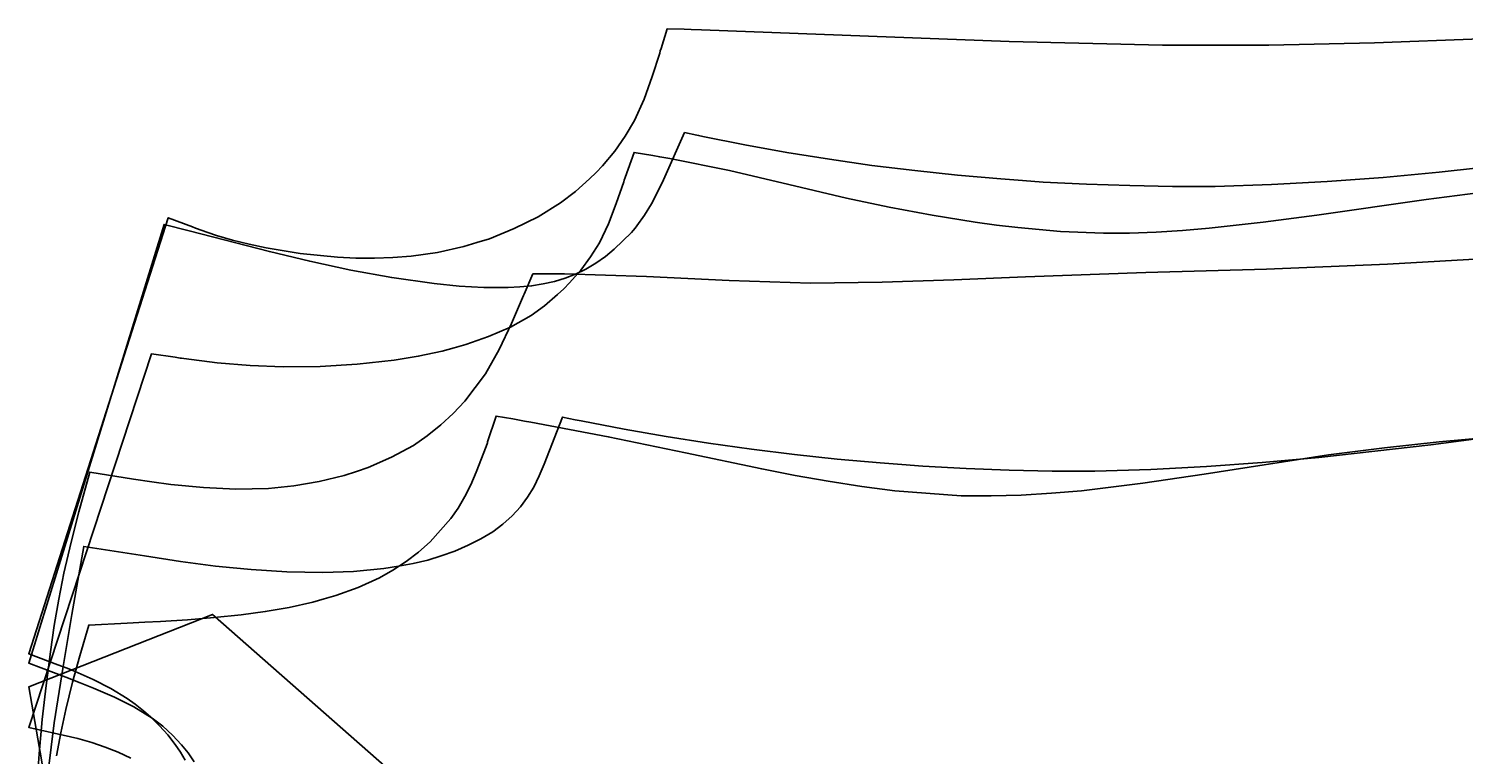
# Model space of a CAD drawing. Header units: millimetres. Extents: x 0 to 1298, y -1 to 755.
# Tile 175 of 179: x 0 to 554, y 468 to 748. Entities that reach past the tile are written whole.
import ezdxf

# ---------------------------------------------------------------- set-up
doc = ezdxf.new("R2010")
doc.units = ezdxf.units.MM
doc.layers.add('1', color=7, linetype='Continuous')
doc.layers.add('19', color=7, linetype='Continuous')

# ---------------------------------------------------------------- blocks, each defined once
blk = doc.blocks.new('PART021')
at = {"layer": '1'}
blk.add_lwpolyline([(127.8, 156.8), (126.6, 162.2), (125.7, 166.1), (124.2, 174), (122.8, 181.8), (121.4, 191.6), (119.7, 205.8), (118.7, 219.5), (118.2, 229.7), (117.8, 238.3), (117.6, 242.8), (117.4, 247.5), (117.3, 249.3), (117.1, 251.8), (117, 254.2), (116.8, 256.4), (116.8, 258.3), (116.7, 259.5), (116.7, 264.1), (116.8, 266), (117, 268.2), (117.1, 270.6), (117.2, 273.2), (117.3, 274.9), (117.6, 279.6), (117.8, 284.1), (118.1, 292.7), (118.5, 302.9), (119.5, 316.7), (121.1, 330.8), (122.5, 340.6), (123.8, 348.5), (125.3, 356.4), (126.2, 360.3), (127.4, 365.7), (128.9, 372.8), (130.4, 379.7), (132.3, 387.3), (134.2, 393.5), (136.2, 399.8), (138.4, 406.2), (140.8, 412.6), (142.8, 417.9), (145.4, 425), (146.9, 428.6), (148.3, 432.5), (154.6, 448.7), (71, 522.2), (0, 494.2), (3.5, 474.1), (4, 471.2), (4.8, 466.8), (5.6, 462.1), (6.3, 457.9), (7, 453.8), (7.9, 448.1), (8.9, 441.5), (9.9, 433.6), (10.8, 425.9), (11.4, 419.7), (12, 412.1), (12.3, 407.3), (12.6, 401.6), (12.7, 398.5), (12.7, 392.1), (12.4, 387.7), (11.8, 383), (11.3, 379.3), (10.7, 375.4), (9, 365.1), (7.4, 355.5), (5.5, 341.8), (4.3, 330.9), (3, 316.9), (2.3, 306.9), (2, 301.6), (1.5, 293.1), (1, 281.6), (0.9, 274.7), (0.6, 261.4), (0.6, 258), (0.7, 257.2), (0.9, 247.2), (1.1, 240.3), (1.7, 228.8), (2.2, 220.3), (2.5, 215), (3.3, 205), (4.6, 191.1), (5.9, 180.2), (7.8, 166.4), (9.4, 156.9), (10.3, 151.6), (11.2, 146.5), (11.8, 142.7), (12.3, 139), (12.9, 134.3), (13.2, 129.8), (13.3, 126.4), (13.3, 123.5), (13.2, 120.4), (12.9, 114.7), (12.7, 109.9), (12, 102.2), (11.4, 96.1), (10.6, 88.4), (9.6, 80.4), (8.7, 73.9), (7.8, 68.2), (6.4, 59.8), (5.4, 53.6), (4.9, 50.6), (4.4, 47.8), (1, 27.7), (72.1, 0), (155.4, 73.8), (149, 90), (147.6, 93.8), (145.4, 99.3), (141.4, 109.9), (139, 116.3), (136.8, 122.7), (134.7, 129), (132.9, 135.2), (130.9, 142.8), (129.4, 149.6)], close=True, dxfattribs=at)
at = {"layer": '19'}
blk.add_text('PART021', height=1, dxfattribs=at).set_placement((0, 0))
blk = doc.blocks.new('PART057')
at = {"layer": '1'}
blk.add_lwpolyline([(563.2, 590.5), (541.7, 587.7), (498.4, 582.8), (476.6, 580.9), (455.1, 579.3), (433.5, 578.2), (411.9, 577.5), (395.4, 577.5), (378.8, 577.9), (362.2, 578.6), (345.4, 579.5), (337.3, 580.1), (329, 580.7), (312.3, 582.2), (295.9, 584), (279.2, 586), (262.7, 588.4), (246.3, 590.9), (230, 593.8), (213.4, 597), (211.1, 597.4), (206.3, 598.4), (199.2, 580.2), (197.2, 575.7), (195.1, 571.4), (192.7, 567.5), (190, 563.8), (186.8, 560.3), (183.2, 557.1), (179.3, 554.1), (174.7, 551.4), (169.8, 548.9), (164.7, 546.7), (159.4, 544.8), (154.2, 543.2), (148.6, 541.9), (142.9, 540.8), (137.2, 539.9), (125.5, 538.8), (113.6, 538.4), (99.7, 538.7), (85.9, 539.5), (79, 540.2), (72.2, 540.9), (58.6, 542.7), (44.7, 544.8), (21.3, 548.5), (16.7, 522.2), (13.2, 501.3), (9.9, 480.4), (5.2, 442.7)], dxfattribs=at)
blk = doc.blocks.new('PART060')
at = {"layer": '1'}
blk.add_lwpolyline([(588.2, 697.8), (545, 693), (523.3, 691), (501.7, 689.4), (480.1, 688.2), (458.4, 687.5), (441.9, 687.5), (425.4, 687.8), (408.7, 688.4), (391.9, 689.2), (383.9, 689.8), (375.6, 690.4), (358.9, 691.8), (342.4, 693.6), (325.8, 695.6), (309.4, 698), (292.9, 700.6), (276.7, 703.6), (260.5, 706.8), (258.8, 707.2), (258.2, 707.3), (253.4, 708.3), (245.3, 690.1), (243, 685.3), (240.6, 680.8), (237.9, 676.4), (235, 672.3), (234.3, 671.4), (233.5, 670.5), (232.9, 669.7), (226.2, 663.2), (222.8, 660.4), (219.1, 657.8), (215.2, 655.5), (211.2, 653.6), (207.3, 652.1), (203.1, 650.8), (198.8, 649.9), (194.3, 649.1), (189.8, 648.7), (185.3, 648.4), (175.8, 648.4), (166.3, 649), (156.6, 650), (140.3, 652.3), (124.4, 655.2), (108.6, 658.6), (93, 662.3), (62, 670.3), (52.3, 672.8), (0, 503.4), (14.4, 498), (19.9, 495.8), (25.1, 493.7), (33.1, 490.3), (40.6, 486.5), (47.7, 482.1), (51.8, 479), (55.6, 475.6), (59.1, 471.9), (61.6, 468.7), (63.9, 465.3)], dxfattribs=at)
blk = doc.blocks.new('PART081')
at = {"layer": '1'}
blk.add_lwpolyline([(565.4, 659.8), (525, 657.5), (478.2, 655.6), (431.6, 654.2), (385.1, 652.6), (357.4, 651.4), (329.7, 650.5), (302.1, 650.1), (270.6, 651.2), (238.7, 652.7), (207, 653.7), (194.8, 653.7), (191.4, 645.9), (191.2, 645.4), (186.5, 634.6), (181.8, 624.5), (176.5, 615.1), (168.5, 604.6), (164, 599.8), (159.2, 595.4), (154, 591.2), (148.7, 587.5), (140.2, 582.9), (131.2, 579), (126.6, 577.4), (121.9, 575.9), (112.2, 573.6), (102.4, 571.9), (92.6, 570.9), (80, 570.6), (67.5, 571.2), (54.9, 572.4), (47.6, 573.4), (40.5, 574.5), (23.6, 577.2), (19.4, 561.8), (16.4, 550.1), (13.6, 538.2), (11.6, 528.1), (9.9, 517.9), (8.4, 507.7), (6.7, 494.8), (5.2, 481.6), (4, 468.4), (3.1, 455.7)], dxfattribs=at)
blk = doc.blocks.new('PART087')
at = {"layer": '1'}
blk.add_lwpolyline([(561.1, 744.5), (519.9, 742.9), (479.1, 742), (438.1, 742), (378.8, 743.5), (260, 748), (255.9, 748.1), (253.3, 748.2), (246.7, 748.4), (244.3, 740.8), (244, 739.9), (243.8, 739), (240.9, 729.9), (237.8, 721.2), (234.1, 713), (230.5, 706.9), (226.4, 701.1), (221.7, 695.5), (219.2, 692.9), (216.7, 690.4), (211.3, 685.5), (205.5, 681.1), (196.8, 675.7), (187.6, 671.2), (178, 667.3), (173.1, 665.8), (168.1, 664.3), (158, 662), (147.8, 660.5), (140.7, 660), (133.6, 659.8), (126.4, 659.8), (119.3, 660.2), (104.9, 661.6), (91.8, 663.8), (85.2, 665.2), (78.8, 666.8), (72.5, 668.6), (66.2, 670.7), (65.2, 671.1), (64.5, 671.4), (63.3, 671.9), (53.9, 675.4), (0, 507), (11.3, 502.7), (14.9, 501.4), (17.9, 500.2), (24.9, 497.1), (31.7, 493.6), (38.1, 489.7), (41.2, 487.5), (44.3, 485), (47.2, 482.5), (50.6, 479.2), (53.7, 475.7), (56.6, 472), (58.6, 469), (60.4, 465.9)], dxfattribs=at)
blk = doc.blocks.new('PART096')
at = {"layer": '1'}
blk.add_lwpolyline([(566.5, 590.8), (545, 588.8), (523.8, 586.5), (502.2, 583.9), (454.2, 576.4), (430.4, 572.9), (406.8, 570), (395.1, 569), (383.4, 568.3), (371.8, 568), (360.3, 568), (334.6, 570), (321.9, 571.6), (308.9, 573.7), (296.1, 575.9), (283.2, 578.4), (253.7, 584.6), (223.9, 590.8), (194, 596.5), (191.5, 596.9), (187.1, 597.7), (180.6, 598.8), (177.3, 588.9), (177.2, 588.5), (176.7, 587.1), (172.9, 577.1), (170.8, 572.3), (168.5, 567.7), (165.9, 563.2), (163.1, 559.2), (155.1, 550.2), (150.6, 546.3), (145.8, 542.6), (140.7, 539.3), (135.5, 536.3), (127.3, 532.6), (118.6, 529.5), (114.2, 528.2), (109.8, 527), (100.6, 524.9), (91.4, 523.3), (82.1, 522.1), (71.7, 521), (61.4, 520.1), (50.9, 519.5), (44.9, 519.2), (38.1, 518.8), (23.2, 518.1), (19.7, 506.2), (16.9, 496), (14.3, 485.5), (12.4, 476.5), (10.7, 467.6)], dxfattribs=at)
blk = doc.blocks.new('PART105')
at = {"layer": '1'}
blk.add_lwpolyline([(563.9, 685.5), (539.9, 682.5), (497.7, 676.4), (477, 673.7), (456.1, 671.4), (445.8, 670.5), (435.6, 669.8), (425.3, 669.5), (415.2, 669.4), (398.7, 670.1), (382.2, 671.6), (373.9, 672.5), (365.7, 673.7), (349.1, 676.4), (332.4, 679.5), (316, 683), (293.7, 688.2), (270.7, 693.6), (247.7, 698.3), (243.8, 698.9), (241.2, 699.4), (233.9, 700.6), (230.5, 691), (230.1, 689.9), (229.9, 689.3), (227, 680.9), (224, 673.1), (220.5, 665.7), (217.1, 660.3), (213.3, 655.1), (208.9, 650.2), (206.7, 647.9), (204.3, 645.7), (199.3, 641.4), (194.1, 637.7), (186.1, 633.2), (177.7, 629.5), (168.9, 626.4), (164.4, 625.1), (159.8, 623.9), (150.5, 621.9), (141.2, 620.4), (126.9, 618.8), (112.6, 617.9), (98.3, 617.8), (85.6, 618.3), (72.8, 619.4), (60, 621), (59, 621.2), (58.5, 621.2), (56.6, 621.5), (47.5, 622.9), (0, 478.6), (16.1, 475), (19, 474.3), (24.4, 472.8), (29.6, 471), (34.6, 469), (39.4, 466.7)], dxfattribs=at)
blk = doc.blocks.new('PART129')
at = {"layer": '1'}
blk.add_lwpolyline([(127.8, 156.8), (126.6, 162.2), (125.7, 166.1), (124.2, 174), (122.8, 181.8), (121.4, 191.6), (119.7, 205.8), (118.7, 219.5), (118.2, 229.7), (117.8, 238.3), (117.6, 242.8), (117.4, 247.5), (117.3, 249.3), (117.1, 251.8), (117, 254.2), (116.8, 256.4), (116.8, 258.3), (116.7, 259.5), (116.7, 264.1), (116.8, 266), (117, 268.2), (117.1, 270.6), (117.2, 273.2), (117.3, 274.9), (117.6, 279.6), (117.8, 284.1), (118.1, 292.7), (118.5, 302.9), (119.5, 316.7), (121.1, 330.8), (122.5, 340.6), (123.8, 348.5), (125.3, 356.4), (126.2, 360.3), (127.4, 365.7), (128.9, 372.8), (130.4, 379.7), (132.3, 387.3), (134.2, 393.5), (136.2, 399.8), (138.4, 406.2), (140.8, 412.6), (142.8, 417.9), (145.4, 425), (146.9, 428.6), (148.3, 432.5), (154.6, 448.7), (71, 522.2), (0, 494.2), (3.5, 474.1), (4, 471.2), (4.8, 466.8), (5.6, 462.1), (6.3, 457.9), (7, 453.8), (7.9, 448.1), (8.9, 441.5), (9.9, 433.6), (10.8, 425.9), (11.4, 419.7), (12, 412.1), (12.3, 407.3), (12.6, 401.6), (12.7, 398.5), (12.7, 392.1), (12.4, 387.7), (11.8, 383), (11.3, 379.3), (10.7, 375.4), (9, 365.1), (7.4, 355.5), (5.5, 341.8), (4.3, 330.9), (3, 316.9), (2.3, 306.9), (2, 301.6), (1.5, 293.1), (1, 281.6), (0.9, 274.7), (0.6, 261.4), (0.6, 258), (0.7, 257.2), (0.9, 247.2), (1.1, 240.3), (1.7, 228.8), (2.2, 220.3), (2.5, 215), (3.3, 205), (4.6, 191.1), (5.9, 180.2), (7.8, 166.4), (9.4, 156.9), (10.3, 151.6), (11.2, 146.5), (11.8, 142.7), (12.3, 139), (12.9, 134.3), (13.2, 129.8), (13.3, 126.4), (13.3, 123.5), (13.2, 120.4), (12.9, 114.7), (12.7, 109.9), (12, 102.2), (11.4, 96.1), (10.6, 88.4), (9.6, 80.4), (8.7, 73.9), (7.8, 68.2), (6.4, 59.8), (5.4, 53.6), (4.9, 50.6), (4.4, 47.8), (1, 27.7), (72.1, 0), (155.4, 73.8), (149, 90), (147.6, 93.8), (145.4, 99.3), (141.4, 109.9), (139, 116.3), (136.8, 122.7), (134.7, 129), (132.9, 135.2), (130.9, 142.8), (129.4, 149.6)], close=True, dxfattribs=at)
at = {"layer": '19'}
blk.add_text('PART129', height=1, dxfattribs=at).set_placement((0, 0))
blk = doc.blocks.new('PART157')
at = {"layer": '1'}
blk.add_lwpolyline([(563.2, 590.5), (541.7, 587.7), (498.4, 582.8), (476.6, 580.9), (455.1, 579.3), (433.5, 578.2), (411.9, 577.5), (395.4, 577.5), (378.8, 577.9), (362.2, 578.6), (345.4, 579.5), (337.3, 580.1), (329, 580.7), (312.3, 582.2), (295.9, 584), (279.2, 586), (262.7, 588.4), (246.3, 590.9), (230, 593.8), (213.4, 597), (211.1, 597.4), (206.3, 598.4), (199.2, 580.2), (197.2, 575.7), (195.1, 571.4), (192.7, 567.5), (190, 563.8), (186.8, 560.3), (183.2, 557.1), (179.3, 554.1), (174.7, 551.4), (169.8, 548.9), (164.7, 546.7), (159.4, 544.8), (154.2, 543.2), (148.6, 541.9), (142.9, 540.8), (137.2, 539.9), (125.5, 538.8), (113.6, 538.4), (99.7, 538.7), (85.9, 539.5), (79, 540.2), (72.2, 540.9), (58.6, 542.7), (44.7, 544.8), (21.3, 548.5), (16.7, 522.2), (13.2, 501.3), (9.9, 480.4), (5.2, 442.7)], dxfattribs=at)
blk = doc.blocks.new('PART160')
at = {"layer": '1'}
blk.add_lwpolyline([(588.2, 697.8), (545, 693), (523.3, 691), (501.7, 689.4), (480.1, 688.2), (458.4, 687.5), (441.9, 687.5), (425.4, 687.8), (408.7, 688.4), (391.9, 689.2), (383.9, 689.8), (375.6, 690.4), (358.9, 691.8), (342.4, 693.6), (325.8, 695.6), (309.4, 698), (292.9, 700.6), (276.7, 703.6), (260.5, 706.8), (258.8, 707.2), (258.2, 707.3), (253.4, 708.3), (245.3, 690.1), (243, 685.3), (240.6, 680.8), (237.9, 676.4), (235, 672.3), (234.3, 671.4), (233.5, 670.5), (232.9, 669.7), (226.2, 663.2), (222.8, 660.4), (219.1, 657.8), (215.2, 655.5), (211.2, 653.6), (207.3, 652.1), (203.1, 650.8), (198.8, 649.9), (194.3, 649.1), (189.8, 648.7), (185.3, 648.4), (175.8, 648.4), (166.3, 649), (156.6, 650), (140.3, 652.3), (124.4, 655.2), (108.6, 658.6), (93, 662.3), (62, 670.3), (52.3, 672.8), (0, 503.4), (14.4, 498), (19.9, 495.8), (25.1, 493.7), (33.1, 490.3), (40.6, 486.5), (47.7, 482.1), (51.8, 479), (55.6, 475.6), (59.1, 471.9), (61.6, 468.7), (63.9, 465.3)], dxfattribs=at)
blk = doc.blocks.new('PART179')
at = {"layer": '1'}
blk.add_lwpolyline([(565.4, 659.8), (525, 657.5), (478.2, 655.6), (431.6, 654.2), (385.1, 652.6), (357.4, 651.4), (329.7, 650.5), (302.1, 650.1), (270.6, 651.2), (238.7, 652.7), (207, 653.7), (194.8, 653.7), (191.4, 645.9), (191.2, 645.4), (186.5, 634.6), (181.8, 624.5), (176.5, 615.1), (168.5, 604.6), (164, 599.8), (159.2, 595.4), (154, 591.2), (148.7, 587.5), (140.2, 582.9), (131.2, 579), (126.6, 577.4), (121.9, 575.9), (112.2, 573.6), (102.4, 571.9), (92.6, 570.9), (80, 570.6), (67.5, 571.2), (54.9, 572.4), (47.6, 573.4), (40.5, 574.5), (23.6, 577.2), (19.4, 561.8), (16.4, 550.1), (13.6, 538.2), (11.6, 528.1), (9.9, 517.9), (8.4, 507.7), (6.7, 494.8), (5.2, 481.6), (4, 468.4), (3.1, 455.7)], dxfattribs=at)
blk = doc.blocks.new('PART184')
at = {"layer": '1'}
blk.add_lwpolyline([(561.1, 744.5), (519.9, 742.9), (479.1, 742), (438.1, 742), (378.8, 743.5), (260, 748), (255.9, 748.1), (253.3, 748.2), (246.7, 748.4), (244.3, 740.8), (244, 739.9), (243.8, 739), (240.9, 729.9), (237.8, 721.2), (234.1, 713), (230.5, 706.9), (226.4, 701.1), (221.7, 695.5), (219.2, 692.9), (216.7, 690.4), (211.3, 685.5), (205.5, 681.1), (196.8, 675.7), (187.6, 671.2), (178, 667.3), (173.1, 665.8), (168.1, 664.3), (158, 662), (147.8, 660.5), (140.7, 660), (133.6, 659.8), (126.4, 659.8), (119.3, 660.2), (104.9, 661.6), (91.8, 663.8), (85.2, 665.2), (78.8, 666.8), (72.5, 668.6), (66.2, 670.7), (65.2, 671.1), (64.5, 671.4), (63.3, 671.9), (53.9, 675.4), (0, 507), (11.3, 502.7), (14.9, 501.4), (17.9, 500.2), (24.9, 497.1), (31.7, 493.6), (38.1, 489.7), (41.2, 487.5), (44.3, 485), (47.2, 482.5), (50.6, 479.2), (53.7, 475.7), (56.6, 472), (58.6, 469), (60.4, 465.9)], dxfattribs=at)
blk = doc.blocks.new('PART192')
at = {"layer": '1'}
blk.add_lwpolyline([(566.5, 590.8), (545, 588.8), (523.8, 586.5), (502.2, 583.9), (454.2, 576.4), (430.4, 572.9), (406.8, 570), (395.1, 569), (383.4, 568.3), (371.8, 568), (360.3, 568), (334.6, 570), (321.9, 571.6), (308.9, 573.7), (296.1, 575.9), (283.2, 578.4), (253.7, 584.6), (223.9, 590.8), (194, 596.5), (191.5, 596.9), (187.1, 597.7), (180.6, 598.8), (177.3, 588.9), (177.2, 588.5), (176.7, 587.1), (172.9, 577.1), (170.8, 572.3), (168.5, 567.7), (165.9, 563.2), (163.1, 559.2), (155.1, 550.2), (150.6, 546.3), (145.8, 542.6), (140.7, 539.3), (135.5, 536.3), (127.3, 532.6), (118.6, 529.5), (114.2, 528.2), (109.8, 527), (100.6, 524.9), (91.4, 523.3), (82.1, 522.1), (71.7, 521), (61.4, 520.1), (50.9, 519.5), (44.9, 519.2), (38.1, 518.8), (23.2, 518.1), (19.7, 506.2), (16.9, 496), (14.3, 485.5), (12.4, 476.5), (10.7, 467.6)], dxfattribs=at)
blk = doc.blocks.new('PART200')
at = {"layer": '1'}
blk.add_lwpolyline([(563.9, 685.5), (539.9, 682.5), (497.7, 676.4), (477, 673.7), (456.1, 671.4), (445.8, 670.5), (435.6, 669.8), (425.3, 669.5), (415.2, 669.4), (398.7, 670.1), (382.2, 671.6), (373.9, 672.5), (365.7, 673.7), (349.1, 676.4), (332.4, 679.5), (316, 683), (293.7, 688.2), (270.7, 693.6), (247.7, 698.3), (243.8, 698.9), (241.2, 699.4), (233.9, 700.6), (230.5, 691), (230.1, 689.9), (229.9, 689.3), (227, 680.9), (224, 673.1), (220.5, 665.7), (217.1, 660.3), (213.3, 655.1), (208.9, 650.2), (206.7, 647.9), (204.3, 645.7), (199.3, 641.4), (194.1, 637.7), (186.1, 633.2), (177.7, 629.5), (168.9, 626.4), (164.4, 625.1), (159.8, 623.9), (150.5, 621.9), (141.2, 620.4), (126.9, 618.8), (112.6, 617.9), (98.3, 617.8), (85.6, 618.3), (72.8, 619.4), (60, 621), (59, 621.2), (58.5, 621.2), (56.6, 621.5), (47.5, 622.9), (0, 478.6), (16.1, 475), (19, 474.3), (24.4, 472.8), (29.6, 471), (34.6, 469), (39.4, 466.7)], dxfattribs=at)

msp = doc.modelspace()

# ---------------------------------------------------------------- block references
for name in ['PART087', 'PART184', 'PART060', 'PART160', 'PART105', 'PART200', 'PART081', 'PART179', 'PART057', 'PART157', 'PART096', 'PART192']:
    msp.add_blockref(name, (0, 0))
ref = msp.add_blockref('PART021', (0, 0))
ref.add_attrib('AOF_MIRROR_ALLOWED', '0', (0, 0), dxfattribs={"height": 2.5})
ref.add_attrib('AOF_COORDINATE_SYSTEM', 'x_width_y_length', (0, 0), dxfattribs={"height": 2.5})
ref = msp.add_blockref('PART129', (0, 0))
ref.add_attrib('AOF_MIRROR_ALLOWED', '0', (0, 0), dxfattribs={"height": 2.5})
ref.add_attrib('AOF_COORDINATE_SYSTEM', 'x_width_y_length', (0, 0), dxfattribs={"height": 2.5})

doc.saveas('drawing.dxf')
